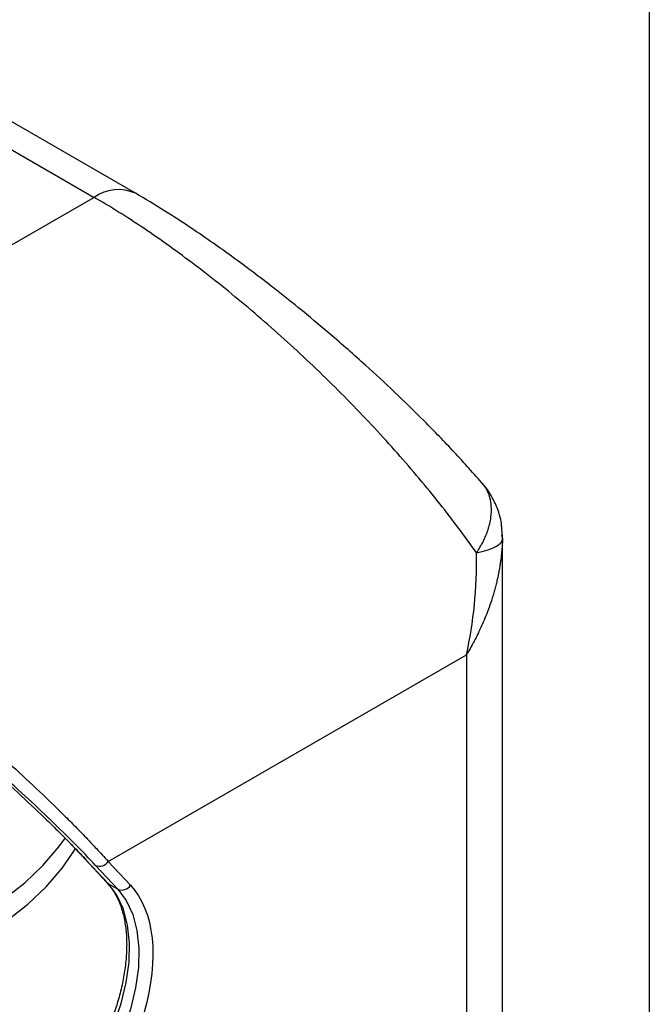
# Model space of a CAD drawing. Header units: millimetres. Extents: x 32 to 1440, y 32 to 1048.
# Tile 29 of 30: x 1289 to 1365, y 762 to 882. Entities that reach past the tile are written whole.
import ezdxf

# ---------------------------------------------------------------- set-up
doc = ezdxf.new("R2010")
doc.units = ezdxf.units.MM
doc.header["$LTSCALE"] = 5
doc.layers.add('TEXT', color=140, linetype='Continuous', lineweight=25)

msp = doc.modelspace()

# ---------------------------------------------------------------- linework, layer by layer
for p, q in [((1273.589109, 874.136683), (1297.899024, 860.102868)), ((1302.898617, 860.597949), (1278.588703, 874.631764)), ((1297.899024, 860.102868), (1243.817141, 828.882062)), ((1345.100129, 825.1885), (1344.990072, 825.308403)), ((1347.298635, 820.183667), (1347.334371, 819.761415)), ((1347.334371, 819.761415), (1347.438019, 818.536725)), ((1347.408801, 818.99535), (1347.350601, 820.188729)), ((1347.333624, 819.016325), (1347.399097, 818.715534)), ((1347.453574, 757.982579), (1347.453574, 818.717334)), ((1299.611308, 779.443903), (1343.060176, 804.5264)), ((1343.060176, 804.5264), (1343.060176, 751.859518)), ((1296.753969, 779.768279), (1296.716416, 779.811638)), ((1296.753969, 779.768279), (1299.449461, 776.879022)), ((1296.936336, 779.623599), (1299.631827, 776.734342)), ((1298.067707, 778.970472), (1300.763198, 776.081215)), ((1302.3068, 776.554646), (1299.611308, 779.443903)), ((1299.438003, 776.861152), (1299.523806, 776.75774)), ((1299.631827, 776.734342), (1300.763198, 776.081215))]:
    msp.add_line(p, q)
at = {"flags": 128}
for points in [[(1286.980943, 774.896372), (1289.464665, 776.852167), (1291.684149, 778.966926), (1293.615867, 781.218232), (1294.413722, 782.309986)], [(1287.360047, 772.304909), (1289.843769, 774.260704), (1292.063252, 776.375463), (1293.99497, 778.626769), (1295.618446, 780.990759), (1295.623867, 780.999697)], [(1296.936336, 779.623599), (1296.784152, 779.737672), (1296.753969, 779.768279)], [(1290.820769, 746.267172), (1292.751871, 747.994965), (1294.588624, 749.977147), (1296.294192, 752.173967), (1297.83437, 754.541368), (1299.17827, 757.031872), (1300.298941, 759.595534), (1301.173909, 762.180939), (1301.785625, 764.736238), (1302.121822, 767.210186), (1302.175759, 769.553167), (1301.946352, 771.718194), (1301.438203, 773.661848), (1300.661503, 775.34515), (1299.631827, 776.734342)], [(1300.763198, 776.081215), (1301.792873, 774.692024), (1302.569574, 773.008722), (1303.077723, 771.065068), (1303.307129, 768.90004), (1303.253193, 766.557059), (1302.916996, 764.083112), (1302.305279, 761.527813), (1301.430312, 758.942407), (1300.309641, 756.378746), (1298.96574, 753.888241), (1297.425562, 751.52084), (1295.719995, 749.32402), (1293.883242, 747.341838), (1291.95214, 745.614045)], [(1299.631827, 776.734342), (1299.479643, 776.848415), (1299.452956, 776.8753)]]:
    msp.add_lwpolyline(points, dxfattribs=at)
for centre, radius, start, end in [((1300.829939, 855.990084), 5.050273, 65.7501301, 125.47500789), ((1298.564773, 780.102948), 1.236761, 246.30237288, 327.7997368), ((1301.260265, 777.213691), 1.236761, 246.30237288, 327.7997368)]:
    msp.add_arc(centre, radius, start, end)
for points, knots in [([(1344.288381, 816.921298), (1342.932258, 818.868277), (1341.440623, 820.868326), (1338.226365, 824.920893), (1336.503793, 826.973344), (1332.874077, 831.075397), (1330.966977, 833.124949), (1327.019572, 837.165996), (1324.979313, 839.157442), (1320.820544, 843.028636), (1318.702083, 844.908337), (1314.443968, 848.505405), (1312.304365, 850.222729), (1308.0616, 853.448782), (1305.958488, 854.957472), (1301.845354, 857.725614), (1299.835392, 858.985027), (1297.899024, 860.102868)], [0, 0, 0, 0, 0.125, 0.125, 0.25, 0.25, 0.375, 0.375, 0.5, 0.5, 0.625, 0.625, 0.75, 0.75, 0.875, 0.875, 1, 1, 1, 1]), ([(1345.122461, 825.208239), (1343.968365, 826.515967), (1341.753236, 829.025974), (1338.078488, 832.824145), (1334.463859, 836.358984), (1330.648725, 839.898005), (1326.747218, 843.332406), (1322.892249, 846.548464), (1319.589299, 849.177139), (1316.869017, 851.254665), (1314.522264, 852.985448), (1312.172637, 854.662316), (1309.465371, 856.516511), (1306.272771, 858.598274), (1304.084266, 859.895345), (1302.90592, 860.593721)], [0, 0, 0, 0, 0.1098630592, 0.2108671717, 0.3030817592, 0.3866950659, 0.4852210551, 0.56959597, 0.6404509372, 0.6983054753, 0.7436258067, 0.7904224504, 0.8487417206, 0.9185587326, 1, 1, 1, 1]), ([(1344.288381, 816.921298), (1344.569686, 817.375595), (1345.146451, 818.307049), (1345.735809, 819.763536), (1346.085115, 821.233742), (1346.129815, 822.526524), (1345.962673, 823.551423), (1345.675676, 824.327071), (1345.408438, 824.871614), (1345.166383, 825.120403), (1345.100129, 825.1885)], [0, 0, 0, 0, 0.14928588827, 0.30608425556, 0.46832371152, 0.63342718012, 0.75721603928, 0.85761927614, 0.96102821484, 1, 1, 1, 1]), ([(1347.362208, 819.763753), (1347.346666, 820.018704), (1347.293848, 820.885099), (1346.876091, 822.268563), (1346.133003, 823.822805), (1345.493276, 824.835719), (1345.053969, 825.27746), (1345.006857, 825.324834)], [0, 0, 0, 0, 0.1245437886, 0.423233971, 0.6959756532, 0.9673957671, 1, 1, 1, 1]), ([(1347.438019, 818.536725), (1347.431116, 818.370469), (1347.41717, 818.034542), (1347.382956, 817.525482), (1347.338187, 817.006377), (1347.281386, 816.477415), (1347.212301, 815.93882), (1347.130348, 815.390831), (1347.035041, 814.833705), (1346.925876, 814.267718), (1346.802364, 813.693166), (1346.664027, 813.110363), (1346.5104, 812.519646), (1346.341032, 811.921365), (1346.047432, 810.963267), (1345.566358, 809.592208), (1344.99276, 808.227924), (1344.49113, 807.160364), (1344.106911, 806.391883), (1343.628621, 805.49442), (1343.258481, 804.864099), (1343.060176, 804.5264)], [0, 0, 0, 0, 0.03422208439, 0.06914737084, 0.10477623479, 0.14110902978, 0.17814608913, 0.21588772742, 0.25433424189, 0.29348591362, 0.33334300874, 0.37390577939, 0.41517446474, 0.4571492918, 0.49983047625, 0.61779802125, 0.74992656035, 0.79679297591, 0.85409430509, 0.92183014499, 1, 1, 1, 1]), ([(1344.288381, 816.921298), (1344.747677, 817.01842), (1345.174586, 817.128651), (1345.933077, 817.371196), (1346.264461, 817.503484), (1346.80961, 817.783086), (1347.023274, 817.930351), (1347.324099, 818.231121), (1347.411294, 818.384571), (1347.438019, 818.536725)], [0, 0, 0, 0, 0.25, 0.25, 0.5, 0.5, 0.75, 0.75, 1, 1, 1, 1]), ([(1343.060176, 804.5264), (1343.486286, 806.512074), (1343.813914, 808.539302), (1344.238675, 812.671085), (1344.336688, 814.776057), (1344.288381, 816.921298)], [0, 0, 0, 0, 0.5, 0.5, 1, 1, 1, 1]), ([(1268.90181, 804.32508), (1269.086229, 804.182771), (1269.455343, 803.89794), (1270.006203, 803.470609), (1270.55548, 803.04285), (1271.102947, 802.614676), (1271.648664, 802.186084), (1272.192616, 801.757075), (1272.734806, 801.327648), (1273.275234, 800.897804), (1273.8139, 800.467542), (1274.350803, 800.036863), (1274.885944, 799.605767), (1275.419322, 799.174253), (1275.950938, 798.742323), (1276.480793, 798.309973), (1277.509458, 797.466993), (1279.017921, 796.217776), (1280.968652, 794.574529), (1282.871594, 792.943088), (1285.346735, 790.782206), (1288.294105, 788.134366), (1290.758576, 785.824689), (1292.346378, 784.292203), (1293.178411, 783.477887), (1293.983944, 782.677856), (1294.76318, 781.891985), (1295.515426, 781.120678), (1296.243257, 780.362446), (1296.705122, 779.870081), (1296.936336, 779.623599)], [0, 0, 0, 0, 0.0155292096, 0.0310817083, 0.0466603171, 0.0622678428, 0.0779070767, 0.093580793, 0.1092917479, 0.1250426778, 0.1408362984, 0.1566753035, 0.1725623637, 0.1885001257, 0.2044912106, 0.2205382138, 0.2366437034, 0.2986126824, 0.3609524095, 0.4238015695, 0.487295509, 0.6152915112, 0.7446275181, 0.7810533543, 0.8174624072, 0.8538759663, 0.8903153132, 0.9268016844, 0.9633562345, 1, 1, 1, 1]), ([(1271.834281, 804.695107), (1272.024133, 804.544467), (1272.405434, 804.241917), (1272.976064, 803.786644), (1273.548587, 803.327986), (1274.122596, 802.866039), (1274.698016, 802.400868), (1275.274678, 801.932553), (1275.852439, 801.461173), (1276.431145, 800.986815), (1277.010643, 800.509568), (1277.590778, 800.029527), (1278.171395, 799.54679), (1278.752335, 799.06146), (1279.333442, 798.573643), (1280.358929, 797.708597), (1281.831814, 796.453178), (1283.736581, 794.801776), (1285.651103, 793.11127), (1288.067428, 790.935889), (1291.007291, 788.213989), (1293.647515, 785.657763), (1295.681114, 783.61769), (1296.787245, 782.477741), (1297.628188, 781.594241), (1298.220127, 780.964513), (1298.899433, 780.231217), (1299.362967, 779.718561), (1299.611308, 779.443903)], [0, 0, 0, 0, 0.0161056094, 0.0323467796, 0.0487239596, 0.0652375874, 0.0818880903, 0.098675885, 0.1156013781, 0.1326649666, 0.1498670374, 0.1672079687, 0.1846881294, 0.2023078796, 0.2200675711, 0.2379675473, 0.297074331, 0.3585506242, 0.4224058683, 0.4886484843, 0.60936868, 0.7452697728, 0.8056835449, 0.8733793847, 0.8971097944, 0.9261234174, 0.9604201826, 1, 1, 1, 1]), ([(1298.067707, 778.970472), (1296.4702, 780.682816), (1294.645773, 782.526118), (1290.614321, 786.402669), (1288.40742, 788.435797), (1283.697578, 792.612241), (1281.19476, 794.755449), (1275.991215, 799.068015), (1273.290589, 801.237288), (1270.544022, 803.377051)], [0, 0, 0, 0, 0.25, 0.25, 0.5, 0.5, 0.75, 0.75, 1, 1, 1, 1]), ([(1292.865141, 783.768162), (1293.129597, 783.510453), (1294.553987, 782.122398), (1295.747847, 780.846311), (1296.720053, 779.807146)], [0, 0, 0, 0, 0.1856621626, 1, 1, 1, 1]), ([(1302.3068, 776.554646), (1305.209827, 773.442935), (1305.824693, 767.640132), (1302.058119, 754.615947), (1297.930065, 748.270732), (1292.967078, 744.259446)], [0, 0, 0, 0, 0.5, 0.5, 1, 1, 1, 1]), ([(1299.523806, 776.75774), (1299.722954, 776.534011), (1300.199749, 775.998366), (1300.792706, 774.904975), (1301.310917, 773.5386), (1301.659873, 772.002165), (1301.840886, 770.323346), (1301.849008, 768.522957), (1301.684686, 766.631449), (1301.353611, 764.687083), (1300.873362, 762.749111), (1300.283842, 760.908274), (1299.663449, 759.300256), (1299.018428, 757.84085), (1298.358645, 756.496135), (1297.852571, 755.594253), (1297.608871, 755.159951)], [0, 0, 0, 0, 0.0597615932, 0.1430795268, 0.2247655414, 0.3056042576, 0.3860135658, 0.4660751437, 0.5457314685, 0.6246292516, 0.701872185, 0.7749969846, 0.8399197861, 0.8898592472, 0.9469616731, 1, 1, 1, 1])]:
    msp.add_open_spline(points, degree=3, knots=knots)
at = {"layer": 'TEXT'}
msp.add_line((1365.25, 1047.75), (1365.25, 31.75), dxfattribs=at)

doc.saveas('drawing.dxf')
